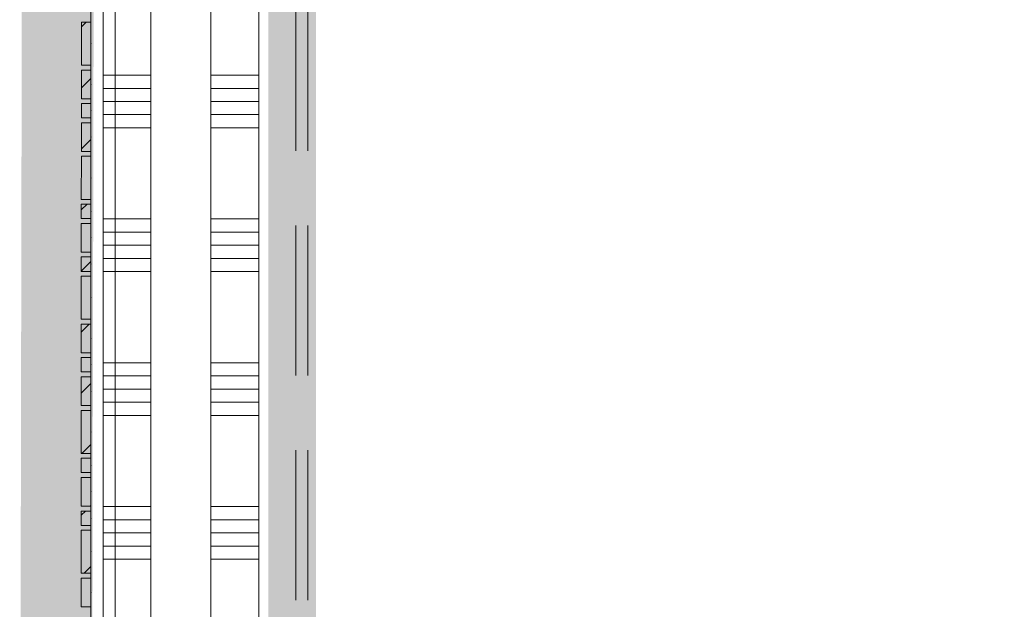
# Model space of a CAD drawing. Header units: millimetres. Extents: x -850 to 154668, y -24973 to 71030.
# Tile 134 of 212: x 30926 to 32982, y 30986 to 32216. Entities that reach past the tile are written whole.
import ezdxf

# ---------------------------------------------------------------- set-up
doc = ezdxf.new("R2010")
doc.units = ezdxf.units.MM
doc.header["$MEASUREMENT"] = 0
doc.linetypes.add('B0605', pattern=[966.67, 533.33, -233.336667, 0.003333, -200])
doc.linetypes.add('B0703', pattern=[468.700004, 312.5, -156.200004])
for name, color, linetype in [('42 Binnenwandafw', 7, 'Continuous'), ('Info Wandafwerking aanduiding', 7, 'Continuous'), ('Info Wandafwerking aanduiding Doorsnede-arcering', 7, 'Continuous'), ('New_22 NC Binnenwanden', 7, 'Continuous'), ('New_22 NC Binnenwanden Doorsnede-arcering', 7, 'Continuous'), ('New_22 NC Binnenwanden Laagscheidingslijnen', 7, 'Continuous'), ('New_Info Wandafwerking aanduiding', 7, 'Continuous'), ('New_Info Wandafwerking aanduiding Doorsnede-arcering', 7, 'Continuous')]:
    doc.layers.add(name, color=color, linetype=linetype)
pattern_1 = [(45, (0, 0), (-63.63961, 63.63961), [])]

# ---------------------------------------------------------------- blocks, each defined once
blk = doc.blocks.new('Slab_5_2', base_point=(31125.4, 29975.1))
at = {"layer": 'New_22 NC Binnenwanden', "color": 1, "linetype": 'Continuous', "lineweight": 0, "flags": 128}
blk.add_lwpolyline([(31125.4, 29975.1), (38700, 29975.1), (38700, 30275), (31425.4, 30275), (31425.4, 38644.8), (31125.4, 38644.8)], close=True, dxfattribs=at)
blk = doc.blocks.new('*X440')
at = {"layer": 'New_22 NC Binnenwanden Doorsnede-arcering', "color": 254, "linetype": 'Continuous', "lineweight": 0, "true_color": 0xe9ebeb}
for p, q in [((31200.3, 32099.8), (31100.3, 32099.8)), ((31200.3, 32072.3), (31100.3, 32072.3)), ((31200.3, 32044.9), (31100.3, 32044.9)), ((31200.3, 32017.5), (31100.3, 32017.5)), ((31200.3, 31990), (31100.3, 31990)), ((31200.3, 31799.8), (31100.3, 31799.8)), ((31200.3, 31772.3), (31100.3, 31772.3)), ((31200.3, 31744.9), (31100.3, 31744.9)), ((31200.3, 31717.5), (31100.3, 31717.5)), ((31200.3, 31690), (31100.3, 31690)), ((31200.3, 31499.8), (31100.3, 31499.8)), ((31200.3, 31472.3), (31100.3, 31472.3)), ((31200.3, 31444.9), (31100.3, 31444.9)), ((31200.3, 31417.5), (31100.3, 31417.5)), ((31200.3, 31390), (31100.3, 31390)), ((31200.3, 31199.8), (31100.3, 31199.8)), ((31200.3, 31172.3), (31100.3, 31172.3)), ((31200.3, 31144.9), (31100.3, 31144.9)), ((31200.3, 31117.5), (31100.3, 31117.5)), ((31200.3, 31090), (31100.3, 31090))]:
    blk.add_line(p, q, dxfattribs=at)
blk = doc.blocks.new('*X442')
at = {"layer": 'New_22 NC Binnenwanden Doorsnede-arcering', "color": 254, "linetype": 'Continuous', "lineweight": 0, "true_color": 0xe9ebeb}
for p, q in [((31384.4, 32099.8), (31325.3, 32099.8)), ((31425.3, 32099.8), (31384.4, 32099.8)), ((31384.4, 32072.3), (31325.3, 32072.3)), ((31425.3, 32072.3), (31384.4, 32072.3)), ((31384.4, 32044.9), (31325.3, 32044.9)), ((31425.3, 32044.9), (31384.4, 32044.9)), ((31384.4, 32017.5), (31325.3, 32017.5)), ((31425.3, 32017.5), (31384.4, 32017.5)), ((31384.4, 31990), (31325.3, 31990)), ((31425.3, 31990), (31384.4, 31990)), ((31384.4, 31799.8), (31325.3, 31799.8)), ((31425.3, 31799.8), (31384.4, 31799.8)), ((31384.4, 31772.3), (31325.3, 31772.3)), ((31425.3, 31772.3), (31384.4, 31772.3)), ((31384.4, 31744.9), (31325.3, 31744.9)), ((31425.3, 31744.9), (31384.4, 31744.9)), ((31384.4, 31717.5), (31325.3, 31717.5)), ((31425.3, 31717.5), (31384.4, 31717.5)), ((31384.4, 31690), (31325.3, 31690)), ((31425.3, 31690), (31384.4, 31690)), ((31384.4, 31499.8), (31325.3, 31499.8)), ((31425.3, 31499.8), (31384.4, 31499.8)), ((31384.4, 31472.3), (31325.3, 31472.3)), ((31425.3, 31472.3), (31384.4, 31472.3)), ((31384.4, 31444.9), (31325.3, 31444.9)), ((31425.3, 31444.9), (31384.4, 31444.9)), ((31384.4, 31417.5), (31325.3, 31417.5)), ((31425.3, 31417.5), (31384.4, 31417.5)), ((31384.4, 31390), (31325.3, 31390)), ((31425.3, 31390), (31384.4, 31390)), ((31384.4, 31199.8), (31325.3, 31199.8)), ((31425.3, 31199.8), (31384.4, 31199.8)), ((31384.4, 31172.3), (31325.3, 31172.3)), ((31425.3, 31172.3), (31384.4, 31172.3)), ((31384.4, 31144.9), (31325.3, 31144.9)), ((31425.3, 31144.9), (31384.4, 31144.9)), ((31384.4, 31117.5), (31325.3, 31117.5)), ((31425.3, 31117.5), (31384.4, 31117.5)), ((31384.4, 31090), (31325.3, 31090)), ((31425.3, 31090), (31384.4, 31090))]:
    blk.add_line(p, q, dxfattribs=at)
blk = doc.blocks.new('Wall_75_2', base_point=(31275.3, 30125))
at = {"layer": 'New_22 NC Binnenwanden', "color": 8, "linetype": 'Continuous', "lineweight": 0, "true_color": 0x778488, "flags": 128}
for points in [[(31100.4, 38644.9), (31100.3, 30075)], [(31425.3, 30275), (31425.4, 38644.9)]]:
    blk.add_lwpolyline(points, dxfattribs=at)
at = {"layer": 'New_22 NC Binnenwanden Laagscheidingslijnen', "color": 8, "linetype": 'Continuous', "lineweight": 0, "true_color": 0x778488}
for p, q in [((31200.4, 38644.9), (31200.3, 30250)), ((31325.3, 30275), (31325.4, 38644.9))]:
    blk.add_line(p, q, dxfattribs=at)
at = {"layer": 'New_22 NC Binnenwanden', "color": 8, "lineweight": 0, "true_color": 0x778488}
for name in ['*X440', '*X442']:
    blk.add_blockref(name, (0, 0), dxfattribs=at)
blk = doc.blocks.new('Curtain Wall_82_2')
at = {"layer": 'New_22 NC Binnenwanden Doorsnede-arcering', "linetype": 'Continuous', "lineweight": 0, "true_color": 0x000000}
h = blk.add_hatch(dxfattribs=at)
h.set_pattern_fill('310_Naaldhout__01__0002', color=18, style=0, pattern_type=2)
h.set_pattern_definition(pattern_1)
h.paths.add_polyline_path([(31055, 32120.6), (31075, 32120.6), (31075, 32210.6), (31055, 32210.6)])
h = blk.add_hatch(dxfattribs=at)
h.set_pattern_fill('310_Naaldhout__01__0002', color=18, style=0, pattern_type=2)
h.set_pattern_definition(pattern_1)
h.paths.add_polyline_path([(31055, 32050.6), (31075, 32050.6), (31075, 32110.6), (31055, 32110.6)])
h = blk.add_hatch(dxfattribs=at)
h.set_pattern_fill('310_Naaldhout__01__0002', color=18, style=0, pattern_type=2)
h.set_pattern_definition(pattern_1)
h.paths.add_polyline_path([(31055, 32010.6), (31075, 32010.6), (31075, 32040.6), (31055, 32040.6)])
h = blk.add_hatch(dxfattribs=at)
h.set_pattern_fill('310_Naaldhout__01__0002', color=18, style=0, pattern_type=2)
h.set_pattern_definition(pattern_1)
h.paths.add_polyline_path([(31055, 31940.6), (31075, 31940.6), (31075, 32000.6), (31055, 32000.6)])
h = blk.add_hatch(dxfattribs=at)
h.set_pattern_fill('310_Naaldhout__01__0002', color=18, style=0, pattern_type=2)
h.set_pattern_definition(pattern_1)
h.paths.add_polyline_path([(31054.9, 31840.6), (31074.9, 31840.6), (31075, 31930.6), (31055, 31930.6)])
h = blk.add_hatch(dxfattribs=at)
h.set_pattern_fill('310_Naaldhout__01__0002', color=18, style=0, pattern_type=2)
h.set_pattern_definition(pattern_1)
h.paths.add_polyline_path([(31054.9, 31800.6), (31074.9, 31800.6), (31074.9, 31830.6), (31054.9, 31830.6)])
h = blk.add_hatch(dxfattribs=at)
h.set_pattern_fill('310_Naaldhout__01__0002', color=18, style=0, pattern_type=2)
h.set_pattern_definition(pattern_1)
h.paths.add_polyline_path([(31054.9, 31730.6), (31074.9, 31730.6), (31074.9, 31790.6), (31054.9, 31790.6)])
h = blk.add_hatch(dxfattribs=at)
h.set_pattern_fill('310_Naaldhout__01__0002', color=18, style=0, pattern_type=2)
h.set_pattern_definition(pattern_1)
h.paths.add_polyline_path([(31054.9, 31690.6), (31074.9, 31690.6), (31074.9, 31720.6), (31054.9, 31720.6)])
h = blk.add_hatch(dxfattribs=at)
h.set_pattern_fill('310_Naaldhout__01__0002', color=18, style=0, pattern_type=2)
h.set_pattern_definition(pattern_1)
h.paths.add_polyline_path([(31054.9, 31590.6), (31074.9, 31590.6), (31074.9, 31680.6), (31054.9, 31680.6)])
h = blk.add_hatch(dxfattribs=at)
h.set_pattern_fill('310_Naaldhout__01__0002', color=18, style=0, pattern_type=2)
h.set_pattern_definition(pattern_1)
h.paths.add_polyline_path([(31054.9, 31520.6), (31074.9, 31520.6), (31074.9, 31580.6), (31054.9, 31580.6)])
h = blk.add_hatch(dxfattribs=at)
h.set_pattern_fill('310_Naaldhout__01__0002', color=18, style=0, pattern_type=2)
h.set_pattern_definition(pattern_1)
h.paths.add_polyline_path([(31054.9, 31480.6), (31074.9, 31480.6), (31074.9, 31510.6), (31054.9, 31510.6)])
h = blk.add_hatch(dxfattribs=at)
h.set_pattern_fill('310_Naaldhout__01__0002', color=18, style=0, pattern_type=2)
h.set_pattern_definition(pattern_1)
h.paths.add_polyline_path([(31054.9, 31410.6), (31074.9, 31410.6), (31074.9, 31470.6), (31054.9, 31470.6)])
h = blk.add_hatch(dxfattribs=at)
h.set_pattern_fill('310_Naaldhout__01__0002', color=18, style=0, pattern_type=2)
h.set_pattern_definition(pattern_1)
h.paths.add_polyline_path([(31054.9, 31310.6), (31074.9, 31310.6), (31074.9, 31400.6), (31054.9, 31400.6)])
h = blk.add_hatch(dxfattribs=at)
h.set_pattern_fill('310_Naaldhout__01__0002', color=18, style=0, pattern_type=2)
h.set_pattern_definition(pattern_1)
h.paths.add_polyline_path([(31054.9, 31270.6), (31074.9, 31270.6), (31074.9, 31300.6), (31054.9, 31300.6)])
h = blk.add_hatch(dxfattribs=at)
h.set_pattern_fill('310_Naaldhout__01__0002', color=18, style=0, pattern_type=2)
h.set_pattern_definition(pattern_1)
h.paths.add_polyline_path([(31054.9, 31200.6), (31074.9, 31200.6), (31074.9, 31260.6), (31054.9, 31260.6)])
h = blk.add_hatch(dxfattribs=at)
h.set_pattern_fill('310_Naaldhout__01__0002', color=18, style=0, pattern_type=2)
h.set_pattern_definition(pattern_1)
h.paths.add_polyline_path([(31054.9, 31160.6), (31074.9, 31160.6), (31074.9, 31190.6), (31054.9, 31190.6)])
h = blk.add_hatch(dxfattribs=at)
h.set_pattern_fill('310_Naaldhout__01__0002', color=18, style=0, pattern_type=2)
h.set_pattern_definition(pattern_1)
h.paths.add_polyline_path([(31054.9, 31060.6), (31074.9, 31060.6), (31074.9, 31150.6), (31054.9, 31150.6)])
h = blk.add_hatch(dxfattribs=at)
h.set_pattern_fill('310_Naaldhout__01__0002', color=18, style=0, pattern_type=2)
h.set_pattern_definition(pattern_1)
h.paths.add_polyline_path([(31054.9, 30990.6), (31074.9, 30990.6), (31074.9, 31050.6), (31054.9, 31050.6)])
at = {"layer": 'New_22 NC Binnenwanden', "color": 9, "linetype": 'B0703', "lineweight": 0}
for p, q in [((31075, 32235.6), (31075, 32165.6)), ((31075, 32165.6), (31075, 32080.6)), ((31075, 32080.6), (31075, 32025.6)), ((31075, 32025.6), (31075, 31970.6)), ((31075, 31970.6), (31075, 31885.6)), ((31075, 31885.6), (31074.9, 31815.6)), ((31074.9, 31815.6), (31074.9, 31760.6)), ((31074.9, 31760.6), (31074.9, 31705.6)), ((31074.9, 31705.6), (31074.9, 31635.6)), ((31074.9, 31635.6), (31074.9, 31550.6)), ((31074.9, 31550.6), (31074.9, 31495.6)), ((31074.9, 31495.6), (31074.9, 31440.6)), ((31074.9, 31440.6), (31074.9, 31355.6)), ((31074.9, 31355.6), (31074.9, 31285.6)), ((31074.9, 31285.6), (31074.9, 31230.6)), ((31074.9, 31230.6), (31074.9, 31175.6)), ((31074.9, 31175.6), (31074.9, 31105.6)), ((31074.9, 31105.6), (31074.9, 31020.6)), ((31074.9, 31020.6), (31074.9, 30965.6))]:
    blk.add_line(p, q, dxfattribs=at)
at = {"layer": 'New_22 NC Binnenwanden', "color": 1, "linetype": 'Continuous', "lineweight": 0}
for p, q in [((31075, 32165.6), (31075, 32235.6)), ((31075, 32080.6), (31075, 32165.6)), ((31075, 32025.6), (31075, 32080.6)), ((31075, 31970.6), (31075, 32025.6)), ((31075, 31885.6), (31075, 31970.6)), ((31074.9, 31815.6), (31075, 31885.6)), ((31074.9, 31760.6), (31074.9, 31815.6)), ((31074.9, 31705.6), (31074.9, 31760.6)), ((31074.9, 31635.6), (31074.9, 31705.6)), ((31074.9, 31550.6), (31074.9, 31635.6)), ((31074.9, 31495.6), (31074.9, 31550.6)), ((31074.9, 31440.6), (31074.9, 31495.6)), ((31074.9, 31355.6), (31074.9, 31440.6)), ((31074.9, 31285.6), (31074.9, 31355.6)), ((31074.9, 31230.6), (31074.9, 31285.6)), ((31074.9, 31175.6), (31074.9, 31230.6)), ((31074.9, 31105.6), (31074.9, 31175.6)), ((31074.9, 31020.6), (31074.9, 31105.6)), ((31074.9, 30965.6), (31074.9, 31020.6))]:
    blk.add_line(p, q, dxfattribs=at)
at = {"layer": 'New_22 NC Binnenwanden', "color": 7, "linetype": 'Continuous', "lineweight": 0}
for p, q in [((31055, 32210.6), (31055, 32120.6)), ((31075, 32210.6), (31055, 32210.6)), ((31075, 32210.6), (31075, 32120.6)), ((31075, 32120.6), (31055, 32120.6)), ((31055, 32110.6), (31055, 32050.6)), ((31075, 32110.6), (31055, 32110.6)), ((31075, 32110.6), (31075, 32050.6)), ((31075, 32050.6), (31055, 32050.6)), ((31055, 32040.6), (31055, 32010.6)), ((31075, 32040.6), (31055, 32040.6)), ((31075, 32040.6), (31075, 32010.6)), ((31075, 32010.6), (31055, 32010.6)), ((31055, 32000.6), (31055, 31940.6)), ((31075, 32000.6), (31055, 32000.6)), ((31075, 32000.6), (31075, 31940.6)), ((31075, 31940.6), (31055, 31940.6)), ((31055, 31930.6), (31054.9, 31840.6)), ((31075, 31930.6), (31055, 31930.6)), ((31075, 31930.6), (31074.9, 31840.6)), ((31074.9, 31840.6), (31054.9, 31840.6)), ((31054.9, 31830.6), (31054.9, 31800.6)), ((31074.9, 31830.6), (31054.9, 31830.6)), ((31074.9, 31830.6), (31074.9, 31800.6)), ((31074.9, 31800.6), (31054.9, 31800.6)), ((31054.9, 31790.6), (31054.9, 31730.6)), ((31074.9, 31790.6), (31054.9, 31790.6)), ((31074.9, 31790.6), (31074.9, 31730.6)), ((31074.9, 31730.6), (31054.9, 31730.6)), ((31054.9, 31720.6), (31054.9, 31690.6)), ((31074.9, 31720.6), (31054.9, 31720.6)), ((31074.9, 31720.6), (31074.9, 31690.6)), ((31074.9, 31690.6), (31054.9, 31690.6)), ((31054.9, 31680.6), (31054.9, 31590.6)), ((31074.9, 31680.6), (31054.9, 31680.6)), ((31074.9, 31680.6), (31074.9, 31590.6)), ((31074.9, 31590.6), (31054.9, 31590.6)), ((31054.9, 31580.6), (31054.9, 31520.6)), ((31074.9, 31580.6), (31054.9, 31580.6)), ((31074.9, 31580.6), (31074.9, 31520.6)), ((31074.9, 31520.6), (31054.9, 31520.6)), ((31054.9, 31510.6), (31054.9, 31480.6)), ((31074.9, 31510.6), (31054.9, 31510.6)), ((31074.9, 31510.6), (31074.9, 31480.6)), ((31074.9, 31480.6), (31054.9, 31480.6)), ((31054.9, 31470.6), (31054.9, 31410.6)), ((31074.9, 31470.6), (31054.9, 31470.6)), ((31074.9, 31470.6), (31074.9, 31410.6)), ((31074.9, 31410.6), (31054.9, 31410.6)), ((31054.9, 31400.6), (31054.9, 31310.6)), ((31074.9, 31400.6), (31054.9, 31400.6)), ((31074.9, 31400.6), (31074.9, 31310.6)), ((31074.9, 31310.6), (31054.9, 31310.6)), ((31054.9, 31300.6), (31054.9, 31270.6)), ((31074.9, 31300.6), (31054.9, 31300.6)), ((31074.9, 31300.6), (31074.9, 31270.6)), ((31074.9, 31270.6), (31054.9, 31270.6)), ((31054.9, 31260.6), (31054.9, 31200.6)), ((31074.9, 31260.6), (31054.9, 31260.6)), ((31074.9, 31260.6), (31074.9, 31200.6)), ((31074.9, 31200.6), (31054.9, 31200.6)), ((31054.9, 31190.6), (31054.9, 31160.6)), ((31074.9, 31190.6), (31054.9, 31190.6)), ((31074.9, 31190.6), (31074.9, 31160.6)), ((31074.9, 31160.6), (31054.9, 31160.6)), ((31054.9, 31150.6), (31054.9, 31060.6)), ((31074.9, 31150.6), (31054.9, 31150.6)), ((31074.9, 31150.6), (31074.9, 31060.6)), ((31074.9, 31060.6), (31054.9, 31060.6)), ((31054.9, 31050.6), (31054.9, 30990.6)), ((31074.9, 31050.6), (31054.9, 31050.6)), ((31074.9, 31050.6), (31074.9, 30990.6)), ((31074.9, 30990.6), (31054.9, 30990.6))]:
    blk.add_line(p, q, dxfattribs=at)
at = {"layer": 'New_22 NC Binnenwanden', "color": 9, "linetype": 'B0703', "lineweight": 0}
for p in [(31075, 32165.6), (31075, 32080.6), (31075, 32025.6), (31075, 31970.6), (31075, 31885.6), (31074.9, 31815.6), (31074.9, 31760.6), (31074.9, 31705.6), (31074.9, 31635.6), (31074.9, 31550.6), (31074.9, 31495.6), (31074.9, 31440.6), (31074.9, 31355.6), (31074.9, 31285.6), (31074.9, 31230.6), (31074.9, 31175.6), (31074.9, 31105.6), (31074.9, 31020.6)]:
    blk.add_point(p, dxfattribs=at)
at = {"layer": 'New_22 NC Binnenwanden', "color": 1, "linetype": 'Continuous', "lineweight": 0}
for p in [(31075, 32165.6), (31075, 32080.6), (31075, 32025.6), (31075, 31970.6), (31075, 31885.6), (31074.9, 31815.6), (31074.9, 31760.6), (31074.9, 31705.6), (31074.9, 31635.6), (31074.9, 31550.6), (31074.9, 31495.6), (31074.9, 31440.6), (31074.9, 31355.6), (31074.9, 31285.6), (31074.9, 31230.6), (31074.9, 31175.6), (31074.9, 31105.6), (31074.9, 31020.6)]:
    blk.add_point(p, dxfattribs=at)
blk = doc.blocks.new('Wall_330_2', base_point=(31445.3, 30295.5))
at = {"layer": 'Info Wandafwerking aanduiding Doorsnede-arcering', "linetype": 'Continuous', "lineweight": 0, "true_color": 0x0ba833}
blk.add_hatch(color=104, dxfattribs=at).paths.add_polyline_path([(31445.4, 38525.5), (31445.3, 30395.5), (31545.3, 30395.5), (31545.4, 38525.5)])
blk = doc.blocks.new('Beam_1_2', base_point=(31425.4, 30536))
at = {"layer": '42 Binnenwandafw', "color": 9, "linetype": 'B0605', "lineweight": 0}
blk.add_line((31425.4, 30536), (31425.4, 38384), dxfattribs=at)
at = {"layer": '42 Binnenwandafw', "color": 9, "linetype": 'B0703', "lineweight": 0}
for p, q in [((31502.9, 30536), (31502.9, 38384)), ((31527.9, 30536), (31527.9, 38384))]:
    blk.add_line(p, q, dxfattribs=at)
blk = doc.blocks.new('Wall_622_2', base_point=(31017.6, 38528.1))
at = {"layer": 'New_Info Wandafwerking aanduiding Doorsnede-arcering', "linetype": 'Continuous', "lineweight": 0, "true_color": 0x99a3a6}
blk.add_hatch(color=253, dxfattribs=at).paths.add_polyline_path([(31076.2, 29936.8), (31092.6, 38528), (30942.6, 38528.1), (30926.2, 29936.9)])

msp = doc.modelspace()

# ---------------------------------------------------------------- block references
at = {"layer": '42 Binnenwandafw', "color": 9, "lineweight": 0}
msp.add_blockref('Beam_1_2', (31425.4, 30536), dxfattribs=at)
at = {"layer": 'Info Wandafwerking aanduiding', "color": 1, "lineweight": 0}
msp.add_blockref('Wall_330_2', (31445.3, 30295.5), dxfattribs=at)
at = {"layer": 'New_22 NC Binnenwanden', "linetype": 'Continuous', "lineweight": 0}
msp.add_blockref('Curtain Wall_82_2', (0, 0), dxfattribs=at)
at = {"layer": 'New_22 NC Binnenwanden', "color": 8, "lineweight": 0, "true_color": 0x778488}
msp.add_blockref('Wall_75_2', (31275.3, 30125), dxfattribs=at)
at = {"layer": 'New_22 NC Binnenwanden', "color": 1, "linetype": 'Continuous', "lineweight": 0}
msp.add_blockref('Slab_5_2', (31125.4, 29975.1), dxfattribs=at)
at = {"layer": 'New_Info Wandafwerking aanduiding', "color": 1, "lineweight": 0}
msp.add_blockref('Wall_622_2', (31017.6, 38528.1), dxfattribs=at)

doc.saveas('drawing.dxf')
